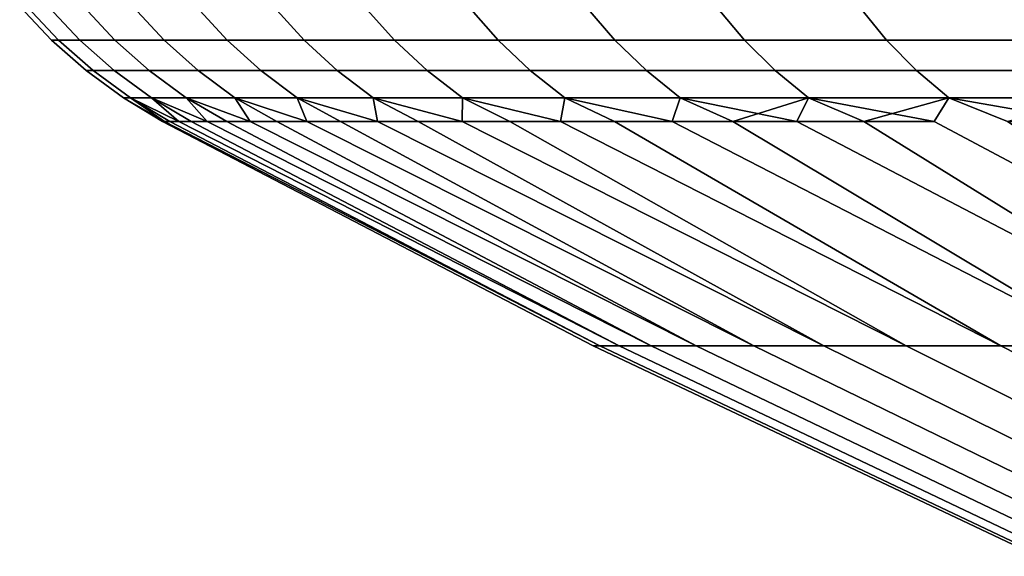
# Model space of a CAD drawing. Header units: metres. Extents: x -109 to 109, y -342 to 66.
# Tile 71 of 256: x -97.08 to -93.85, y -32.3 to -30.54. Entities that reach past the tile are written whole.
import ezdxf

# ---------------------------------------------------------------- set-up
doc = ezdxf.new("R2010")
doc.units = ezdxf.units.M
doc.layers.add('solid_K_24_62_16_000B91', color=7, linetype='CONTINUOUS')

msp = doc.modelspace()

# ---------------------------------------------------------------- linework, layer by layer
at = {"layer": 'solid_K_24_62_16_000B91'}
for points in [[(-96.979202, -30.602491), (-96.956009, -30.602491, 0.97444), (-97.060478, -30.492357, 0.979416), (-97.083794, -30.492357)], [(-96.956009, -30.602491, -0.97444), (-96.979202, -30.602491), (-97.083794, -30.492357), (-97.060478, -30.492357, -0.979416)], [(-96.956009, -30.602491, 0.97444), (-96.886475, -30.602491, 1.946672), (-96.990585, -30.492357, 1.956614), (-97.060478, -30.492357, 0.979416)], [(-96.886475, -30.602491, -1.946672), (-96.956009, -30.602491, -0.97444), (-97.060478, -30.492357, -0.979416), (-96.990585, -30.492357, -1.956614)], [(-96.886475, -30.602491, 1.946672), (-96.770752, -30.602491, 2.914495), (-96.874275, -30.492357, 2.929379), (-96.990585, -30.492357, 1.956614)], [(-96.770752, -30.602491, -2.914495), (-96.886475, -30.602491, -1.946672), (-96.990585, -30.492357, -1.956614), (-96.874275, -30.492357, -2.929379)], [(-96.770752, -30.602491, 2.914495), (-96.609116, -30.602491, 3.875715), (-96.711815, -30.492357, 3.895508), (-96.874275, -30.492357, 2.929379)], [(-96.609116, -30.602491, -3.875715), (-96.770752, -30.602491, -2.914495), (-96.874275, -30.492357, -2.929379), (-96.711815, -30.492357, -3.895508)], [(-96.609116, -30.602491, 3.875715), (-96.401924, -30.602491, 4.828155), (-96.503563, -30.492357, 4.852812), (-96.711815, -30.492357, 3.895508)], [(-96.401924, -30.602491, -4.828155), (-96.609116, -30.602491, -3.875715), (-96.711815, -30.492357, -3.895508), (-96.503563, -30.492357, -4.852812)], [(-96.401924, -30.602491, 4.828155), (-96.149651, -30.602491, 5.769659), (-96.25, -30.492357, 5.799124), (-96.503563, -30.492357, 4.852812)], [(-96.149651, -30.602491, -5.769659), (-96.401924, -30.602491, -4.828155), (-96.503563, -30.492357, -4.852812), (-96.25, -30.492357, -5.799124)], [(-96.149651, -30.602491, 5.769659), (-95.852867, -30.602491, 6.698092), (-95.951698, -30.492357, 6.732298), (-96.25, -30.492357, 5.799124)], [(-95.852867, -30.602491, -6.698092), (-96.149651, -30.602491, -5.769659), (-96.25, -30.492357, -5.799124), (-95.951698, -30.492357, -6.732298)], [(-95.852867, -30.602491, 6.698092), (-95.512238, -30.602491, 7.611351), (-95.609329, -30.492357, 7.650222), (-95.951698, -30.492357, 6.732298)], [(-95.512238, -30.602491, -7.611351), (-95.852867, -30.602491, -6.698092), (-95.951698, -30.492357, -6.732298), (-95.609329, -30.492357, -7.650222)], [(-95.512238, -30.602491, 7.611351), (-95.12854, -30.602491, 8.507369), (-95.223671, -30.492357, 8.550816), (-95.609329, -30.492357, 7.650222)], [(-95.12854, -30.602491, -8.507369), (-95.512238, -30.602491, -7.611351), (-95.609329, -30.492357, -7.650222), (-95.223671, -30.492357, -8.550816)], [(-95.12854, -30.602491, 8.507369), (-94.702644, -30.602491, 9.384114), (-94.795601, -30.492357, 9.432038), (-95.223671, -30.492357, 8.550816)], [(-94.702644, -30.602491, -9.384114), (-95.12854, -30.602491, -8.507369), (-95.223671, -30.492357, -8.550816), (-94.795601, -30.492357, -9.432038)], [(-94.702644, -30.602491, 9.384114), (-94.235512, -30.602491, 10.239602), (-94.326088, -30.492357, 10.291895), (-94.795601, -30.492357, 9.432038)], [(-94.235512, -30.602491, -10.239602), (-94.702644, -30.602491, -9.384114), (-94.795601, -30.492357, -9.432038), (-94.326088, -30.492357, -10.291895)], [(-94.235512, -30.602491, 10.239602), (-93.728203, -30.602491, 11.071894), (-93.816185, -30.492357, 11.128437), (-94.326088, -30.492357, 10.291895)], [(-93.728203, -30.602491, -11.071894), (-94.235512, -30.602491, -10.239602), (-94.326088, -30.492357, -10.291895), (-93.816185, -30.492357, -11.128437)], [(-96.865204, -30.70285), (-96.84214, -30.70285, 0.969015), (-96.956009, -30.602491, 0.97444), (-96.979202, -30.602491)], [(-96.84214, -30.70285, -0.969015), (-96.865204, -30.70285), (-96.979202, -30.602491), (-96.956009, -30.602491, -0.97444)], [(-96.84214, -30.70285, 0.969015), (-96.772987, -30.70285, 1.935836), (-96.886475, -30.602491, 1.946672), (-96.956009, -30.602491, 0.97444)], [(-96.772987, -30.70285, -1.935836), (-96.84214, -30.70285, -0.969015), (-96.956009, -30.602491, -0.97444), (-96.886475, -30.602491, -1.946672)], [(-96.772987, -30.70285, 1.935836), (-96.657913, -30.70285, 2.898271), (-96.770752, -30.602491, 2.914495), (-96.886475, -30.602491, 1.946672)], [(-96.657913, -30.70285, -2.898271), (-96.772987, -30.70285, -1.935836), (-96.886475, -30.602491, -1.946672), (-96.770752, -30.602491, -2.914495)], [(-96.657913, -30.70285, 2.898271), (-96.497177, -30.70285, 3.85414), (-96.609116, -30.602491, 3.875715), (-96.770752, -30.602491, 2.914495)], [(-96.497177, -30.70285, -3.85414), (-96.657913, -30.70285, -2.898271), (-96.770752, -30.602491, -2.914495), (-96.609116, -30.602491, -3.875715)], [(-96.497177, -30.70285, 3.85414), (-96.291145, -30.70285, 4.801279), (-96.401924, -30.602491, 4.828155), (-96.609116, -30.602491, 3.875715)], [(-96.291145, -30.70285, -4.801279), (-96.497177, -30.70285, -3.85414), (-96.609116, -30.602491, -3.875715), (-96.401924, -30.602491, -4.828155)], [(-96.291145, -30.70285, 4.801279), (-96.040268, -30.70285, 5.737541), (-96.149651, -30.602491, 5.769659), (-96.401924, -30.602491, 4.828155)], [(-96.040268, -30.70285, -5.737541), (-96.291145, -30.70285, -4.801279), (-96.401924, -30.602491, -4.828155), (-96.149651, -30.602491, -5.769659)], [(-96.040268, -30.70285, 5.737541), (-95.745132, -30.70285, 6.660806), (-95.852867, -30.602491, 6.698092), (-96.149651, -30.602491, 5.769659)], [(-95.745132, -30.70285, -6.660806), (-96.040268, -30.70285, -5.737541), (-96.149651, -30.602491, -5.769659), (-95.852867, -30.602491, -6.698092)], [(-95.745132, -30.70285, 6.660806), (-95.406403, -30.70285, 7.568982), (-95.512238, -30.602491, 7.611351), (-95.852867, -30.602491, 6.698092)], [(-95.406403, -30.70285, -7.568982), (-95.745132, -30.70285, -6.660806), (-95.852867, -30.602491, -6.698092), (-95.512238, -30.602491, -7.611351)], [(-95.406403, -30.70285, 7.568982), (-95.024841, -30.70285, 8.460011), (-95.12854, -30.602491, 8.507369), (-95.512238, -30.602491, 7.611351)], [(-95.024841, -30.70285, -8.460011), (-95.406403, -30.70285, -7.568982), (-95.512238, -30.602491, -7.611351), (-95.12854, -30.602491, -8.507369)], [(-95.024841, -30.70285, 8.460011), (-94.601318, -30.70285, 9.331877), (-94.702644, -30.602491, 9.384114), (-95.12854, -30.602491, 8.507369)], [(-94.601318, -30.70285, -9.331877), (-95.024841, -30.70285, -8.460011), (-95.12854, -30.602491, -8.507369), (-94.702644, -30.602491, -9.384114)], [(-94.601318, -30.70285, 9.331877), (-94.136787, -30.70285, 10.182602), (-94.235512, -30.602491, 10.239602), (-94.702644, -30.602491, 9.384114)], [(-94.136787, -30.70285, -10.182602), (-94.601318, -30.70285, -9.331877), (-94.702644, -30.602491, -9.384114), (-94.235512, -30.602491, -10.239602)], [(-94.136787, -30.70285, 10.182602), (-93.632301, -30.70285, 11.010261), (-93.728203, -30.602491, 11.071894), (-94.235512, -30.602491, 10.239602)], [(-93.632301, -30.70285, -11.010261), (-94.136787, -30.70285, -10.182602), (-94.235512, -30.602491, -10.239602), (-93.728203, -30.602491, -11.071894)], [(-96.742706, -30.792635), (-96.719772, -30.792635, 0.963187), (-96.84214, -30.70285, 0.969015), (-96.865204, -30.70285)], [(-96.719772, -30.792635, -0.963187), (-96.742706, -30.792635), (-96.865204, -30.70285), (-96.84214, -30.70285, -0.969015)], [(-96.719772, -30.792635, 0.963187), (-96.651047, -30.792635, 1.924191), (-96.772987, -30.70285, 1.935836), (-96.84214, -30.70285, 0.969015)], [(-96.651047, -30.792635, -1.924191), (-96.719772, -30.792635, -0.963187), (-96.84214, -30.70285, -0.969015), (-96.772987, -30.70285, -1.935836)], [(-96.651047, -30.792635, 1.924191), (-96.536659, -30.792635, 2.880837), (-96.657913, -30.70285, 2.898271), (-96.772987, -30.70285, 1.935836)], [(-96.536659, -30.792635, -2.880837), (-96.651047, -30.792635, -1.924191), (-96.772987, -30.70285, -1.935836), (-96.657913, -30.70285, -2.898271)], [(-96.536659, -30.792635, 2.880837), (-96.376892, -30.792635, 3.830957), (-96.497177, -30.70285, 3.85414), (-96.657913, -30.70285, 2.898271)], [(-96.376892, -30.792635, -3.830957), (-96.536659, -30.792635, -2.880837), (-96.657913, -30.70285, -2.898271), (-96.497177, -30.70285, -3.85414)], [(-96.376892, -30.792635, 3.830957), (-96.172096, -30.792635, 4.772398), (-96.291145, -30.70285, 4.801279), (-96.497177, -30.70285, 3.85414)], [(-96.172096, -30.792635, -4.772398), (-96.376892, -30.792635, -3.830957), (-96.497177, -30.70285, -3.85414), (-96.291145, -30.70285, -4.801279)], [(-96.172096, -30.792635, 4.772398), (-95.922729, -30.792635, 5.703029), (-96.040268, -30.70285, 5.737541), (-96.291145, -30.70285, 4.801279)], [(-95.922729, -30.792635, -5.703029), (-96.172096, -30.792635, -4.772398), (-96.291145, -30.70285, -4.801279), (-96.040268, -30.70285, -5.737541)], [(-95.922729, -30.792635, 5.703029), (-95.629372, -30.792635, 6.62074), (-95.745132, -30.70285, 6.660806), (-96.040268, -30.70285, 5.737541)], [(-95.629372, -30.792635, -6.62074), (-95.922729, -30.792635, -5.703029), (-96.040268, -30.70285, -5.737541), (-95.745132, -30.70285, -6.660806)], [(-95.629372, -30.792635, 6.62074), (-95.292679, -30.792635, 7.523453), (-95.406403, -30.70285, 7.568982), (-95.745132, -30.70285, 6.660806)], [(-95.292679, -30.792635, -7.523453), (-95.629372, -30.792635, -6.62074), (-95.745132, -30.70285, -6.660806), (-95.406403, -30.70285, -7.568982)], [(-95.292679, -30.792635, 7.523453), (-94.913414, -30.792635, 8.409123), (-95.024841, -30.70285, 8.460011), (-95.406403, -30.70285, 7.568982)], [(-94.913414, -30.792635, -8.409123), (-95.292679, -30.792635, -7.523453), (-95.406403, -30.70285, -7.568982), (-95.024841, -30.70285, -8.460011)], [(-94.913414, -30.792635, 8.409123), (-94.492432, -30.792635, 9.275743), (-94.601318, -30.70285, 9.331877), (-95.024841, -30.70285, 8.460011)], [(-94.492432, -30.792635, -9.275743), (-94.913414, -30.792635, -8.409123), (-95.024841, -30.70285, -8.460011), (-94.601318, -30.70285, -9.331877)], [(-94.492432, -30.792635, 9.275743), (-94.030693, -30.792635, 10.121352), (-94.136787, -30.70285, 10.182602), (-94.601318, -30.70285, 9.331877)], [(-94.030693, -30.792635, -10.121352), (-94.492432, -30.792635, -9.275743), (-94.601318, -30.70285, -9.331877), (-94.136787, -30.70285, -10.182602)], [(-94.030693, -30.792635, 10.121352), (-93.529243, -30.792635, 10.944032), (-93.632301, -30.70285, 11.010261), (-94.136787, -30.70285, 10.182602)], [(-93.529243, -30.792635, -10.944032), (-94.030693, -30.792635, -10.121352), (-94.136787, -30.70285, -10.182602), (-93.632301, -30.70285, -11.010261)], [(-96.742706, -30.792635), (-96.719772, -30.792635, -0.963187), (-96.608269, -30.870329, -0.486036), (-96.614143, -30.870329, 0)], [(-96.742706, -30.792635), (-96.614143, -30.870329, 0), (-96.608269, -30.870329, 0.486036)], [(-96.742706, -30.792635), (-96.608269, -30.870329, 0.486036), (-96.719772, -30.792635, 0.963187)], [(-96.719772, -30.792635, -0.963187), (-96.651047, -30.792635, -1.924191), (-96.56131, -30.870329, -1.456971), (-96.590652, -30.870329, -0.971788)], [(-96.719772, -30.792635, -0.963187), (-96.590652, -30.870329, -0.971788), (-96.608269, -30.870329, -0.486036)], [(-96.719772, -30.792635, 0.963187), (-96.608269, -30.870329, 0.486036), (-96.590652, -30.870329, 0.971788)], [(-96.719772, -30.792635, 0.963187), (-96.590652, -30.870329, 0.971788), (-96.56131, -30.870329, 1.456971)], [(-96.719772, -30.792635, 0.963187), (-96.56131, -30.870329, 1.456971), (-96.651047, -30.792635, 1.924191)], [(-96.651047, -30.792635, -1.924191), (-96.536659, -30.792635, -2.880837), (-96.467491, -30.870329, -2.424498), (-96.520241, -30.870329, -1.941302)], [(-96.651047, -30.792635, -1.924191), (-96.520241, -30.870329, -1.941302), (-96.56131, -30.870329, -1.456971)], [(-96.651047, -30.792635, 1.924191), (-96.56131, -30.870329, 1.456971), (-96.520241, -30.870329, 1.941302)], [(-96.651047, -30.792635, 1.924191), (-96.520241, -30.870329, 1.941302), (-96.467491, -30.870329, 2.424498)], [(-96.651047, -30.792635, 1.924191), (-96.467491, -30.870329, 2.424498), (-96.536659, -30.792635, 2.880837)], [(-96.536659, -30.792635, -2.880837), (-96.376892, -30.792635, -3.830957), (-96.327034, -30.870329, -3.386359), (-96.403076, -30.870329, -2.906277)], [(-96.536659, -30.792635, -2.880837), (-96.403076, -30.870329, -2.906277), (-96.467491, -30.870329, -2.424498)], [(-96.536659, -30.792635, 2.880837), (-96.467491, -30.870329, 2.424498), (-96.403076, -30.870329, 2.906277)], [(-96.536659, -30.792635, 2.880837), (-96.403076, -30.870329, 2.906277), (-96.327034, -30.870329, 3.386359)], [(-96.536659, -30.792635, 2.880837), (-96.327034, -30.870329, 3.386359), (-96.376892, -30.792635, 3.830957)], [(-96.376892, -30.792635, -3.830957), (-96.172096, -30.792635, -4.772398), (-96.140274, -30.870329, -4.340311), (-96.239418, -30.870329, -3.864463)], [(-96.376892, -30.792635, -3.830957), (-96.239418, -30.870329, -3.864463), (-96.327034, -30.870329, -3.386359)], [(-96.376892, -30.792635, 3.830957), (-96.327034, -30.870329, 3.386359), (-96.239418, -30.870329, 3.864463)], [(-96.376892, -30.792635, 3.830957), (-96.239418, -30.870329, 3.864463), (-96.140274, -30.870329, 4.340311)], [(-96.376892, -30.792635, 3.830957), (-96.140274, -30.870329, 4.340311), (-96.172096, -30.792635, 4.772398)], [(-96.172096, -30.792635, -4.772398), (-95.922729, -30.792635, -5.703029), (-95.907646, -30.870329, -5.284129), (-96.029663, -30.870329, -4.813625)], [(-96.172096, -30.792635, -4.772398), (-96.029663, -30.870329, -4.813625), (-96.140274, -30.870329, -4.340311)], [(-96.172096, -30.792635, 4.772398), (-96.140274, -30.870329, 4.340311), (-96.029663, -30.870329, 4.813625)], [(-96.172096, -30.792635, 4.772398), (-96.029663, -30.870329, 4.813625), (-95.907646, -30.870329, 5.284129)], [(-96.172096, -30.792635, 4.772398), (-95.907646, -30.870329, 5.284129), (-95.922729, -30.792635, 5.703029)], [(-95.922729, -30.792635, -5.703029), (-95.629372, -30.792635, -6.62074), (-95.629692, -30.870329, -6.21561), (-95.774292, -30.870329, -5.751549)], [(-95.922729, -30.792635, -5.703029), (-95.774292, -30.870329, -5.751549), (-95.907646, -30.870329, -5.284129)], [(-95.922729, -30.792635, 5.703029), (-95.907646, -30.870329, 5.284129), (-95.774292, -30.870329, 5.751548)], [(-95.922729, -30.792635, 5.703029), (-95.774292, -30.870329, 5.751548), (-95.629692, -30.870329, 6.21561)], [(-95.922729, -30.792635, 5.703029), (-95.629692, -30.870329, 6.21561), (-95.629372, -30.792635, 6.62074)], [(-95.629372, -30.792635, -6.62074), (-95.473907, -30.870329, -6.676043), (-95.629692, -30.870329, -6.21561)], [(-95.629372, -30.792635, 6.62074), (-95.629692, -30.870329, 6.21561), (-95.473907, -30.870329, 6.676042)], [(-95.629372, -30.792635, -6.62074), (-95.292679, -30.792635, -7.523453), (-95.307053, -30.870329, -7.132576), (-95.473907, -30.870329, -6.676043)], [(-95.629372, -30.792635, 6.62074), (-95.473907, -30.870329, 6.676042), (-95.307053, -30.870329, 7.132576)], [(-95.629372, -30.792635, 6.62074), (-95.307053, -30.870329, 7.132576), (-95.292679, -30.792635, 7.523453)], [(-95.292679, -30.792635, -7.523453), (-95.129211, -30.870329, -7.584944), (-95.307053, -30.870329, -7.132576)], [(-95.292679, -30.792635, 7.523453), (-95.307053, -30.870329, 7.132576), (-95.129211, -30.870329, 7.584944)], [(-95.292679, -30.792635, -7.523453), (-94.913414, -30.792635, -8.409123), (-94.940491, -30.870329, -8.032882), (-95.129211, -30.870329, -7.584944)], [(-95.292679, -30.792635, 7.523453), (-95.129211, -30.870329, 7.584944), (-94.940491, -30.870329, 8.032882)], [(-95.292679, -30.792635, 7.523453), (-94.940491, -30.870329, 8.032882), (-94.913414, -30.792635, 8.409123)], [(-94.913414, -30.792635, -8.409123), (-94.740997, -30.870329, -8.476129), (-94.940491, -30.870329, -8.032882)], [(-94.913414, -30.792635, 8.409123), (-94.940491, -30.870329, 8.032882), (-94.740997, -30.870329, 8.476128)], [(-94.492432, -30.792635, -9.275743), (-94.740997, -30.870329, -8.476129), (-94.913414, -30.792635, -8.409123)], [(-94.913414, -30.792635, 8.409123), (-94.740997, -30.870329, 8.476128), (-94.530861, -30.870329, 8.914424)], [(-94.913414, -30.792635, 8.409123), (-94.530861, -30.870329, 8.914424), (-94.492432, -30.792635, 9.275743)], [(-94.492432, -30.792635, -9.275743), (-94.530861, -30.870329, -8.914424), (-94.740997, -30.870329, -8.476129)], [(-94.492432, -30.792635, -9.275743), (-94.310188, -30.870329, -9.347513), (-94.530861, -30.870329, -8.914424)], [(-94.492432, -30.792635, 9.275743), (-94.530861, -30.870329, 8.914424), (-94.310188, -30.870329, 9.347513)], [(-94.030693, -30.792635, -10.121352), (-94.310188, -30.870329, -9.347513), (-94.492432, -30.792635, -9.275743)], [(-94.492432, -30.792635, 9.275743), (-94.310188, -30.870329, 9.347513), (-94.079117, -30.870329, 9.775144)], [(-94.492432, -30.792635, 9.275743), (-94.079117, -30.870329, 9.775144), (-94.030693, -30.792635, 10.121352)], [(-94.030693, -30.792635, -10.121352), (-94.079117, -30.870329, -9.775144), (-94.310188, -30.870329, -9.347513)], [(-94.030693, -30.792635, -10.121352), (-93.837784, -30.870329, -10.197065), (-92.693916, -31.607746, -9.349564), (-94.079117, -30.870329, -9.775144)], [(-94.030693, -30.792635, 10.121352), (-94.079117, -30.870329, 9.775144), (-92.693916, -31.607746, 9.349564), (-93.837784, -30.870329, 10.197065)], [(-93.529243, -30.792635, -10.944032), (-93.837784, -30.870329, -10.197065), (-94.030693, -30.792635, -10.121352)], [(-94.030693, -30.792635, 10.121352), (-93.837784, -30.870329, 10.197065), (-93.586319, -30.870329, 10.613032)], [(-94.030693, -30.792635, 10.121352), (-93.586319, -30.870329, 10.613032), (-93.529243, -30.792635, 10.944032)], [(-95.177948, -31.607746, -0.88974), (-95.199127, -31.607746), (-96.614143, -30.870329, 0), (-96.608269, -30.870329, -0.486036)], [(-95.199127, -31.607746), (-95.177948, -31.607746, 0.88974), (-96.608269, -30.870329, 0.486036), (-96.614143, -30.870329, 0)], [(-95.177948, -31.607746, -0.88974), (-96.608269, -30.870329, -0.486036), (-96.590652, -30.870329, -0.971788)], [(-95.177948, -31.607746, 0.88974), (-96.590652, -30.870329, 0.971788), (-96.608269, -30.870329, 0.486036)], [(-95.114456, -31.607746, -1.777465), (-95.177948, -31.607746, -0.88974), (-96.590652, -30.870329, -0.971788), (-96.56131, -30.870329, -1.456971)], [(-95.177948, -31.607746, 0.88974), (-95.114456, -31.607746, 1.777465), (-96.56131, -30.870329, 1.456971), (-96.590652, -30.870329, 0.971788)], [(-95.114456, -31.607746, -1.777465), (-96.56131, -30.870329, -1.456971), (-96.520241, -30.870329, -1.941302)], [(-95.114456, -31.607746, 1.777465), (-96.520241, -30.870329, 1.941302), (-96.56131, -30.870329, 1.456971)], [(-95.008797, -31.607746, -2.661163), (-95.114456, -31.607746, -1.777465), (-96.520241, -30.870329, -1.941302), (-96.467491, -30.870329, -2.424498)], [(-95.114456, -31.607746, 1.777465), (-95.008797, -31.607746, 2.661163), (-96.467491, -30.870329, 2.424498), (-96.520241, -30.870329, 1.941302)], [(-95.008797, -31.607746, -2.661163), (-96.467491, -30.870329, -2.424498), (-96.403076, -30.870329, -2.906277)], [(-95.008797, -31.607746, 2.661163), (-96.403076, -30.870329, 2.906277), (-96.467491, -30.870329, 2.424498)], [(-94.861214, -31.607746, -3.538833), (-95.008797, -31.607746, -2.661163), (-96.403076, -30.870329, -2.906277), (-96.327034, -30.870329, -3.386359)], [(-95.008797, -31.607746, 2.661163), (-94.861214, -31.607746, 3.538833), (-96.327034, -30.870329, 3.386359), (-96.403076, -30.870329, 2.906277)], [(-94.861214, -31.607746, -3.538833), (-96.327034, -30.870329, -3.386359), (-96.239418, -30.870329, -3.864463)], [(-94.861214, -31.607746, 3.538833), (-96.239418, -30.870329, 3.864463), (-96.327034, -30.870329, 3.386359)], [(-94.672028, -31.607746, -4.408486), (-94.861214, -31.607746, -3.538833), (-96.239418, -30.870329, -3.864463), (-96.140274, -30.870329, -4.340311)], [(-94.861214, -31.607746, 3.538833), (-94.672028, -31.607746, 4.408486), (-96.140274, -30.870329, 4.340311), (-96.239418, -30.870329, 3.864463)], [(-94.672028, -31.607746, -4.408486), (-96.140274, -30.870329, -4.340311), (-96.029663, -30.870329, -4.813625)], [(-94.672028, -31.607746, 4.408486), (-96.029663, -30.870329, 4.813625), (-96.140274, -30.870329, 4.340311)], [(-94.441681, -31.607746, -5.268153), (-94.672028, -31.607746, -4.408486), (-96.029663, -30.870329, -4.813625), (-95.907646, -30.870329, -5.284129)], [(-94.672028, -31.607746, 4.408486), (-94.441681, -31.607746, 5.268153), (-95.907646, -30.870329, 5.284129), (-96.029663, -30.870329, 4.813625)], [(-94.441681, -31.607746, -5.268153), (-95.907646, -30.870329, -5.284129), (-95.774292, -30.870329, -5.751549)], [(-94.441681, -31.607746, 5.268153), (-95.774292, -30.870329, 5.751548), (-95.907646, -30.870329, 5.284129)], [(-94.170692, -31.607746, -6.115886), (-94.441681, -31.607746, -5.268153), (-95.774292, -30.870329, -5.751549), (-95.629692, -30.870329, -6.21561)], [(-94.441681, -31.607746, 5.268153), (-94.170692, -31.607746, 6.115886), (-95.629692, -30.870329, 6.21561), (-95.774292, -30.870329, 5.751548)], [(-94.170692, -31.607746, -6.115886), (-95.629692, -30.870329, -6.21561), (-95.473907, -30.870329, -6.676043)], [(-94.170692, -31.607746, 6.115886), (-95.473907, -30.870329, 6.676042), (-95.629692, -30.870329, 6.21561)], [(-93.859673, -31.607746, -6.949764), (-94.170692, -31.607746, -6.115886), (-95.473907, -30.870329, -6.676043), (-95.307053, -30.870329, -7.132576)], [(-94.170692, -31.607746, 6.115886), (-93.859673, -31.607746, 6.949764), (-95.307053, -30.870329, 7.132576), (-95.473907, -30.870329, 6.676042)], [(-93.859673, -31.607746, -6.949764), (-95.307053, -30.870329, -7.132576), (-95.129211, -30.870329, -7.584944)], [(-93.859673, -31.607746, 6.949764), (-95.129211, -30.870329, 7.584944), (-95.307053, -30.870329, 7.132576)], [(-93.509323, -31.607746, -7.767899), (-93.859673, -31.607746, -6.949764), (-95.129211, -30.870329, -7.584944), (-94.940491, -30.870329, -8.032882)], [(-93.859673, -31.607746, 6.949764), (-93.509323, -31.607746, 7.767899), (-94.940491, -30.870329, 8.032882), (-95.129211, -30.870329, 7.584944)], [(-93.509323, -31.607746, -7.767899), (-94.940491, -30.870329, -8.032882), (-94.740997, -30.870329, -8.476129)], [(-93.509323, -31.607746, 7.767899), (-94.740997, -30.870329, 8.476128), (-94.940491, -30.870329, 8.032882)], [(-93.120445, -31.607746, -8.568437), (-93.509323, -31.607746, -7.767899), (-94.740997, -30.870329, -8.476129), (-94.530861, -30.870329, -8.914424)], [(-93.509323, -31.607746, 7.767899), (-93.120445, -31.607746, 8.568437), (-94.530861, -30.870329, 8.914424), (-94.740997, -30.870329, 8.476128)], [(-93.120445, -31.607746, -8.568437), (-94.530861, -30.870329, -8.914424), (-94.310188, -30.870329, -9.347513)], [(-93.120445, -31.607746, 8.568437), (-94.310188, -30.870329, 9.347513), (-94.530861, -30.870329, 8.914424)], [(-92.693916, -31.607746, -9.349564), (-93.120445, -31.607746, -8.568437), (-94.310188, -30.870329, -9.347513), (-94.079117, -30.870329, -9.775144)], [(-93.120445, -31.607746, 8.568437), (-92.693916, -31.607746, 9.349564), (-94.079117, -30.870329, 9.775144), (-94.310188, -30.870329, 9.347513)], [(-93.739471, -32.298836), (-93.71994, -32.298836, 0.820287), (-95.177948, -31.607746, 0.88974), (-95.199127, -31.607746)], [(-93.71994, -32.298836, -0.820287), (-93.739471, -32.298836), (-95.199127, -31.607746), (-95.177948, -31.607746, -0.88974)], [(-93.71994, -32.298836, 0.820287), (-93.661407, -32.298836, 1.638716), (-95.114456, -31.607746, 1.777465), (-95.177948, -31.607746, 0.88974)], [(-93.661407, -32.298836, -1.638716), (-93.71994, -32.298836, -0.820287), (-95.177948, -31.607746, -0.88974), (-95.114456, -31.607746, -1.777465)], [(-93.661407, -32.298836, 1.638716), (-93.563995, -32.298836, 2.453432), (-95.008797, -31.607746, 2.661163), (-95.114456, -31.607746, 1.777465)], [(-93.563995, -32.298836, -2.453432), (-93.661407, -32.298836, -1.638716), (-95.114456, -31.607746, -1.777465), (-95.008797, -31.607746, -2.661163)], [(-93.563995, -32.298836, 2.453432), (-93.427933, -32.298836, 3.262591), (-94.861214, -31.607746, 3.538833), (-95.008797, -31.607746, 2.661163)], [(-93.427933, -32.298836, -3.262591), (-93.563995, -32.298836, -2.453432), (-95.008797, -31.607746, -2.661163), (-94.861214, -31.607746, -3.538833)], [(-93.427933, -32.298836, 3.262591), (-93.253517, -32.298836, 4.064359), (-94.672028, -31.607746, 4.408486), (-94.861214, -31.607746, 3.538833)], [(-93.253517, -32.298836, -4.064359), (-93.427933, -32.298836, -3.262591), (-94.861214, -31.607746, -3.538833), (-94.672028, -31.607746, -4.408486)], [(-93.253517, -32.298836, 4.064359), (-93.041153, -32.298836, 4.85692), (-94.441681, -31.607746, 5.268153), (-94.672028, -31.607746, 4.408486)], [(-93.041153, -32.298836, -4.85692), (-93.253517, -32.298836, -4.064359), (-94.672028, -31.607746, -4.408486), (-94.441681, -31.607746, -5.268153)], [(-93.041153, -32.298836, 4.85692), (-92.791313, -32.298836, 5.638478), (-94.170692, -31.607746, 6.115886), (-94.441681, -31.607746, 5.268153)], [(-92.791313, -32.298836, -5.638478), (-93.041153, -32.298836, -4.85692), (-94.441681, -31.607746, -5.268153), (-94.170692, -31.607746, -6.115886)], [(-92.791313, -32.298836, 5.638478), (-92.50457, -32.298836, 6.407263), (-93.859673, -31.607746, 6.949764), (-94.170692, -31.607746, 6.115886)], [(-92.50457, -32.298836, -6.407263), (-92.791313, -32.298836, -5.638478), (-94.170692, -31.607746, -6.115886), (-93.859673, -31.607746, -6.949764)], [(-92.50457, -32.298836, 6.407263), (-92.181572, -32.298836, 7.161534), (-93.509323, -31.607746, 7.767899), (-93.859673, -31.607746, 6.949764)], [(-92.181572, -32.298836, -7.161534), (-92.50457, -32.298836, -6.407263), (-93.859673, -31.607746, -6.949764), (-93.509323, -31.607746, -7.767899)]]:
    msp.add_3dface(points, dxfattribs=at)

doc.saveas('drawing.dxf')
